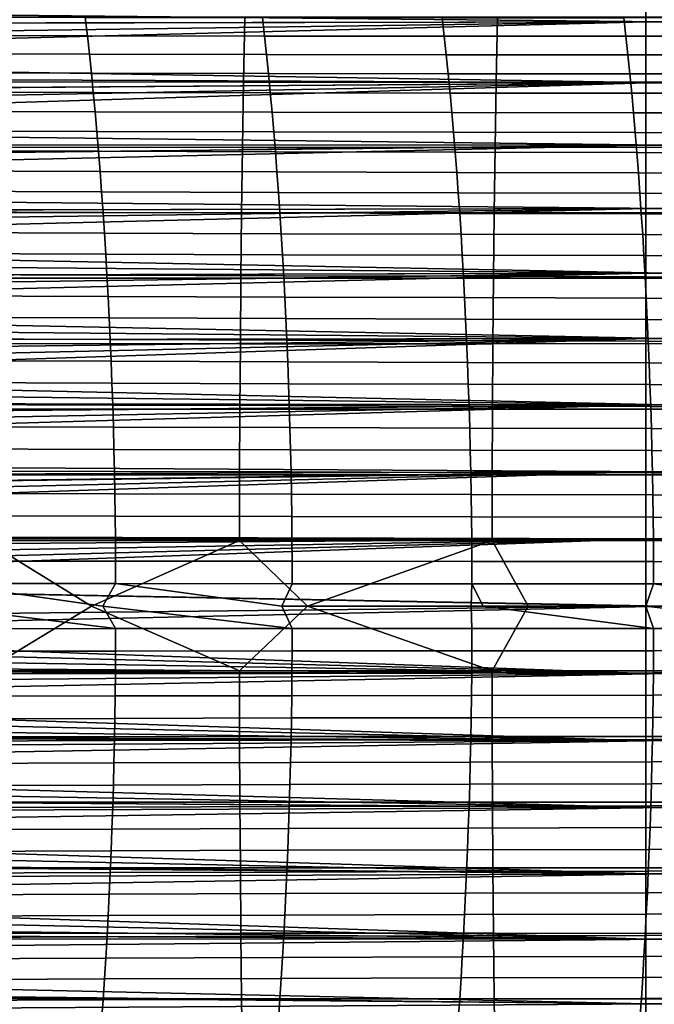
# Model space of a CAD drawing. Header units: metres. Extents: x -23 to 242, y -40 to 23.
# Tile 176 of 256: x 50 to 60, y -6 to 9. Entities that reach past the tile are written whole.
import ezdxf

# ---------------------------------------------------------------- set-up
doc = ezdxf.new("R2010")
doc.units = ezdxf.units.M
doc.layers.add('solid_10171013', color=7, linetype='CONTINUOUS')

msp = doc.modelspace()

# ---------------------------------------------------------------- linework, layer by layer
at = {"layer": 'solid_10171013'}
for points in [[(28.182854, 9.406723, 78.85025), (27.971958, 9.78484, 79.057037), (60.5, 10.000049, 79.179543), (60.5, 9.079846, 78.679916)], [(28.392912, 9.019428, 114.350769), (60.200001, 9.07981, 114.320129), (60.200001, 10, 113.820511), (28.187693, 9.397654, 114.154579)], [(60.200001, 10, 113.820511), (60.200001, 9.07981, 114.320129), (60.5, 9.079846, 114.320084), (60.5, 10.000049, 113.820457)], [(28.387907, 9.028962, 78.654053), (28.182854, 9.406723, 78.85025), (60.5, 9.079846, 78.679916)], [(28.585196, 8.653502, 78.469002), (28.387907, 9.028962, 78.654053), (60.5, 9.079846, 78.679916), (60.5, 8.134203, 78.228859)], [(28.392912, 9.019428, 114.350769), (28.590193, 8.643783, 114.53566), (60.200001, 9.07981, 114.320129)], [(28.590193, 8.643783, 114.53566), (28.779646, 8.271084, 114.709587), (60.200001, 9.07981, 114.320129)], [(28.961985, 7.901027, 114.873184), (60.200001, 8.134733, 114.770912), (60.200001, 9.07981, 114.320129), (28.779646, 8.271084, 114.709587)], [(48.79047, 9.158386, 248.319504), (51.486713, 9.150881, 248.84967), (51.519169, 8.866333, 248.651001), (48.82415, 8.874298, 248.119003)], [(50.007515, 9.159294, 274.399841), (49.987877, 8.147199, 274.542572), (53.947308, 8.141977, 275.242889), (53.966972, 9.15317, 275.099396)], [(51.486713, 9.150881, 248.84967), (54.240723, 9.146791, 249.393158), (54.272648, 8.861583, 249.196518), (51.519169, 8.866333, 248.651001)], [(53.966972, 9.15317, 275.099396), (53.947308, 8.141977, 275.242889), (57.875954, 8.14232, 275.96225), (57.896542, 9.153256, 275.817963)], [(54.240723, 9.146791, 249.393158), (57.036842, 9.145411, 249.946777), (57.068741, 8.859387, 249.752258), (54.272648, 8.861583, 249.196518)], [(57.036842, 9.145411, 249.946777), (59.859325, 9.14605, 250.507278), (59.89151, 8.859094, 250.314926), (57.068741, 8.859387, 249.752258)], [(57.896542, 9.153256, 275.817963), (57.875954, 8.14232, 275.96225), (61.805328, 8.145635, 276.69339), (61.82703, 9.15668, 276.548218)], [(59.859325, 9.14605, 250.507278), (62.691021, 9.148056, 251.070984), (62.723576, 8.86009, 250.880798), (59.89151, 8.859094, 250.314926)], [(60.200001, 9.07981, 114.320129), (60.200001, 8.134733, 114.770912), (60.5, 8.134203, 114.771141), (60.5, 9.079846, 114.320084)], [(48.82415, 8.874298, 248.119003), (51.519169, 8.866333, 248.651001), (51.550591, 8.577292, 248.458649), (48.856773, 8.585683, 247.924789)], [(51.519169, 8.866333, 248.651001), (54.272648, 8.861583, 249.196518), (54.303547, 8.571922, 249.00618), (51.550591, 8.577292, 248.458649)], [(54.272648, 8.861583, 249.196518), (57.068741, 8.859387, 249.752258), (57.099602, 8.568954, 249.564056), (54.303547, 8.571922, 249.00618)], [(57.068741, 8.859387, 249.752258), (59.89151, 8.859094, 250.314926), (59.92263, 8.567775, 250.128922), (57.099602, 8.568954, 249.564056)], [(59.89151, 8.859094, 250.314926), (62.723576, 8.86009, 250.880798), (62.755047, 8.567814, 250.696976), (59.92263, 8.567775, 250.128922)], [(28.774904, 8.280595, 78.294731), (28.585196, 8.653502, 78.469002), (60.5, 8.134203, 78.228859)], [(48.856773, 8.585683, 247.924789), (51.550591, 8.577292, 248.458649), (51.580963, 8.28387, 248.272705), (48.888317, 8.292648, 247.736984)], [(51.550591, 8.577292, 248.458649), (54.303547, 8.571922, 249.00618), (54.333397, 8.277921, 248.822266), (51.580963, 8.28387, 248.272705)], [(54.303547, 8.571922, 249.00618), (57.099602, 8.568954, 249.564056), (57.129406, 8.274224, 249.382294), (54.333397, 8.277921, 248.822266)], [(57.099602, 8.568954, 249.564056), (59.92263, 8.567775, 250.128922), (59.952671, 8.272209, 249.949356), (57.129406, 8.274224, 249.382294)], [(59.92263, 8.567775, 250.128922), (62.755047, 8.567814, 250.696976), (62.785412, 8.271345, 250.519608), (59.952671, 8.272209, 249.949356)], [(28.957699, 7.909992, 78.130676), (28.774904, 8.280595, 78.294731), (60.5, 8.134203, 78.228859)], [(48.888317, 8.292648, 247.736984), (51.580963, 8.28387, 248.272705), (51.610264, 7.986203, 248.093292), (48.918762, 7.995332, 247.555695)], [(51.580963, 8.28387, 248.272705), (54.333397, 8.277921, 248.822266), (54.362186, 7.979716, 248.644882), (51.610264, 7.986203, 248.093292)], [(54.333397, 8.277921, 248.822266), (57.129406, 8.274224, 249.382294), (57.158138, 7.975339, 249.207047), (54.362186, 7.979716, 248.644882)], [(57.129406, 8.274224, 249.382294), (59.952671, 8.272209, 249.949356), (59.981625, 7.97254, 249.776321), (57.158138, 7.975339, 249.207047)], [(59.952671, 8.272209, 249.949356), (62.785412, 8.271345, 250.519608), (62.814663, 7.97083, 250.34877), (59.981625, 7.97254, 249.776321)], [(29.132616, 7.542724, 77.976845), (28.957699, 7.909992, 78.130676), (60.5, 8.134203, 78.228859), (60.5, 7.167438, 77.828415)], [(28.961985, 7.901027, 114.873184), (29.136389, 7.534447, 115.026527), (60.200001, 8.134733, 114.770912)], [(29.136389, 7.534447, 115.026527), (29.302055, 7.172183, 115.169754), (60.200001, 8.134733, 114.770912)], [(29.458971, 6.814876, 115.303123), (60.200001, 7.167359, 115.171608), (60.200001, 8.134733, 114.770912), (29.302055, 7.172183, 115.169754)], [(49.987877, 8.147199, 274.542572), (49.971157, 7.132989, 274.668182), (53.930656, 7.128542, 275.369141), (53.947308, 8.141977, 275.242889)], [(53.947308, 8.141977, 275.242889), (53.930656, 7.128542, 275.369141), (57.858528, 7.129028, 276.088928), (57.875954, 8.14232, 275.96225)], [(57.875954, 8.14232, 275.96225), (57.858528, 7.129028, 276.088928), (61.7869, 7.132142, 276.820374), (61.805328, 8.145635, 276.69339)], [(60.200001, 8.134733, 114.770912), (60.200001, 7.167359, 115.171608), (60.5, 7.167438, 115.171585), (60.5, 8.134203, 114.771141)], [(48.918762, 7.995332, 247.555695), (51.610264, 7.986203, 248.093292), (51.638481, 7.684456, 247.920471), (48.948097, 7.693896, 247.381012)], [(51.610264, 7.986203, 248.093292), (54.362186, 7.979716, 248.644882), (54.3899, 7.677478, 248.474106), (51.638481, 7.684456, 247.920471)], [(54.362186, 7.979716, 248.644882), (57.158138, 7.975339, 249.207047), (57.185783, 7.672469, 249.038406), (54.3899, 7.677478, 248.474106)], [(57.158138, 7.975339, 249.207047), (59.981625, 7.97254, 249.776321), (60.009472, 7.668941, 249.609863), (57.185783, 7.672469, 249.038406)], [(59.981625, 7.97254, 249.776321), (62.814663, 7.97083, 250.34877), (62.842789, 7.666445, 250.184509), (60.009472, 7.668941, 249.609863)], [(48.948097, 7.693896, 247.381012), (51.638481, 7.684456, 247.920471), (51.665604, 7.378797, 247.754349), (48.976303, 7.388504, 247.213043)], [(51.638481, 7.684456, 247.920471), (54.3899, 7.677478, 248.474106), (54.416527, 7.371374, 248.309998), (51.665604, 7.378797, 247.754349)], [(54.3899, 7.677478, 248.474106), (57.185783, 7.672469, 249.038406), (57.212337, 7.365785, 248.876419), (54.416527, 7.371374, 248.309998)], [(57.185783, 7.672469, 249.038406), (60.009472, 7.668941, 249.609863), (60.036209, 7.361585, 249.450043), (57.212337, 7.365785, 248.876419)], [(60.009472, 7.668941, 249.609863), (62.842789, 7.666445, 250.184509), (62.869781, 7.358363, 250.026871), (60.036209, 7.361585, 249.450043)], [(29.298714, 7.179832, 77.833183), (29.132616, 7.542724, 77.976845), (60.5, 7.167438, 77.828415)], [(48.976303, 7.388504, 247.213043), (51.665604, 7.378797, 247.754349), (51.69162, 7.069389, 247.595001), (49.003368, 7.079319, 247.051849)], [(51.665604, 7.378797, 247.754349), (54.416527, 7.371374, 248.309998), (54.442055, 7.061572, 248.152634), (51.69162, 7.069389, 247.595001)], [(54.416527, 7.371374, 248.309998), (57.212337, 7.365785, 248.876419), (57.237785, 7.055459, 248.721146), (54.442055, 7.061572, 248.152634)], [(57.212337, 7.365785, 248.876419), (60.036209, 7.361585, 249.450043), (60.061821, 7.050644, 249.296936), (57.237785, 7.055459, 248.721146)], [(60.036209, 7.361585, 249.450043), (62.869781, 7.358363, 250.026871), (62.89563, 7.046761, 249.875916), (60.061821, 7.050644, 249.296936)], [(29.455996, 6.821971, 77.699448), (29.298714, 7.179832, 77.833183), (60.5, 7.167438, 77.828415)], [(29.604856, 6.468847, 77.575043), (29.455996, 6.821971, 77.699448), (60.5, 7.167438, 77.828415), (60.5, 6.180868, 77.479073)], [(29.458971, 6.814876, 115.303123), (29.607489, 6.462323, 115.427185), (60.200001, 7.167359, 115.171608)], [(29.74774, 6.114111, 115.542519), (60.200001, 6.18034, 115.521133), (60.200001, 7.167359, 115.171608), (29.607489, 6.462323, 115.427185)], [(49.003368, 7.079319, 247.051849), (51.69162, 7.069389, 247.595001), (51.716511, 6.7564, 247.442505), (49.029278, 6.766506, 246.897537)], [(49.971157, 7.132989, 274.668182), (49.957184, 6.117031, 274.776855), (53.916836, 6.113252, 275.478424), (53.930656, 7.128542, 275.369141)], [(51.69162, 7.069389, 247.595001), (54.442055, 7.061572, 248.152634), (54.466469, 6.748241, 248.002106), (51.716511, 6.7564, 247.442505)], [(53.930656, 7.128542, 275.369141), (53.916836, 6.113252, 275.478424), (57.844093, 6.113775, 276.198273), (57.858528, 7.129028, 276.088928)], [(54.442055, 7.061572, 248.152634), (57.237785, 7.055459, 248.721146), (57.262115, 6.741661, 248.572693), (54.466469, 6.748241, 248.002106)], [(57.237785, 7.055459, 248.721146), (60.061821, 7.050644, 249.296936), (60.086304, 6.736294, 249.150589), (57.262115, 6.741661, 248.572693)], [(57.858528, 7.129028, 276.088928), (57.844093, 6.113775, 276.198273), (61.771606, 6.116589, 276.929626), (61.7869, 7.132142, 276.820374)], [(60.061821, 7.050644, 249.296936), (62.89563, 7.046761, 249.875916), (62.920326, 6.731812, 249.731705), (60.086304, 6.736294, 249.150589)], [(60.200001, 6.18034, 115.521133), (60.5, 6.180868, 115.520927), (60.5, 7.167438, 115.171585), (60.200001, 7.167359, 115.171608)], [(49.029278, 6.766506, 246.897537), (51.716511, 6.7564, 247.442505), (51.740265, 6.439996, 247.296951), (49.054012, 6.450227, 246.750183)], [(51.716511, 6.7564, 247.442505), (54.466469, 6.748241, 248.002106), (54.489761, 6.43155, 247.858475), (51.740265, 6.439996, 247.296951)], [(54.466469, 6.748241, 248.002106), (57.262115, 6.741661, 248.572693), (57.285316, 6.424562, 248.431076), (54.489761, 6.43155, 247.858475)], [(57.262115, 6.741661, 248.572693), (60.086304, 6.736294, 249.150589), (60.109642, 6.418706, 249.011063), (57.285316, 6.424562, 248.431076)], [(60.086304, 6.736294, 249.150589), (62.920326, 6.731812, 249.731705), (62.943859, 6.413694, 249.594254), (60.109642, 6.418706, 249.011063)], [(29.74543, 6.119989, 77.459366), (29.604856, 6.468847, 77.575043), (60.5, 6.180868, 77.479073)], [(49.054012, 6.450227, 246.750183), (51.740265, 6.439996, 247.296951), (51.762871, 6.120341, 247.158401), (49.07756, 6.130646, 246.609894)], [(51.740265, 6.439996, 247.296951), (54.489761, 6.43155, 247.858475), (54.511921, 6.111666, 247.721817), (51.762871, 6.120341, 247.158401)], [(54.489761, 6.43155, 247.858475), (57.285316, 6.424562, 248.431076), (57.307381, 6.104333, 248.296402), (54.511921, 6.111666, 247.721817)], [(57.285316, 6.424562, 248.431076), (60.109642, 6.418706, 249.011063), (60.131824, 6.098055, 248.878418), (57.307381, 6.104333, 248.296402)], [(60.109642, 6.418706, 249.011063), (62.943859, 6.413694, 249.594254), (62.966225, 6.09258, 249.463654), (60.131824, 6.098055, 248.878418)], [(29.877817, 5.774965, 77.351898), (29.74543, 6.119989, 77.459366), (60.5, 6.180868, 77.479073), (60.5, 5.175718, 77.181328)], [(29.74774, 6.114111, 115.542519), (29.879829, 5.769867, 115.649635), (60.200001, 6.18034, 115.521133)], [(29.879829, 5.769867, 115.649635), (30.00351, 5.430333, 115.748672), (60.200001, 6.18034, 115.521133)], [(30.118984, 5.095507, 115.840004), (60.200001, 5.176381, 115.81852), (60.200001, 6.18034, 115.521133), (30.00351, 5.430333, 115.748672)], [(49.07756, 6.130646, 246.609894), (51.762871, 6.120341, 247.158401), (51.784313, 5.797603, 247.026962), (49.099907, 5.807927, 246.476746)], [(60.200001, 6.18034, 115.521133), (60.200001, 5.176381, 115.81852), (60.5, 5.175718, 115.818672), (60.5, 6.180868, 115.520927)], [(49.957184, 6.117031, 274.776855), (49.945797, 5.099652, 274.868835), (53.905678, 5.096472, 275.570892), (53.916836, 6.113252, 275.478424)], [(51.762871, 6.120341, 247.158401), (54.511921, 6.111666, 247.721817), (54.532928, 5.788759, 247.592209), (51.784313, 5.797603, 247.026962)], [(53.916836, 6.113252, 275.478424), (53.905678, 5.096472, 275.570892), (57.8325, 5.096936, 276.290588), (57.844093, 6.113775, 276.198273)], [(54.511921, 6.111666, 247.721817), (57.307381, 6.104333, 248.296402), (57.328293, 5.781145, 248.168732), (54.532928, 5.788759, 247.592209)], [(57.307381, 6.104333, 248.296402), (60.131824, 6.098055, 248.878418), (60.152847, 5.774513, 248.752716), (57.328293, 5.781145, 248.168732)], [(57.844093, 6.113775, 276.198273), (57.8325, 5.096936, 276.290588), (61.759327, 5.099345, 277.021484), (61.771606, 6.116589, 276.929626)], [(60.131824, 6.098055, 248.878418), (62.966225, 6.09258, 249.463654), (62.987411, 5.768645, 249.339935), (60.152847, 5.774513, 248.752716)], [(30.001764, 5.434457, 77.252487), (29.877817, 5.774965, 77.351898), (60.5, 5.175718, 77.181328)], [(49.099907, 5.807927, 246.476746), (51.784313, 5.797603, 247.026962), (51.804577, 5.471947, 246.90271), (49.121037, 5.482233, 246.35083)], [(51.784313, 5.797603, 247.026962), (54.532928, 5.788759, 247.592209), (54.552776, 5.462997, 247.469742), (51.804577, 5.471947, 246.90271)], [(54.532928, 5.788759, 247.592209), (57.328293, 5.781145, 248.168732), (57.348045, 5.45517, 248.048111), (54.552776, 5.462997, 247.469742)], [(57.328293, 5.781145, 248.168732), (60.152847, 5.774513, 248.752716), (60.172695, 5.448254, 248.634018), (57.348045, 5.45517, 248.048111)], [(60.152847, 5.774513, 248.752716), (62.987411, 5.768645, 249.339935), (63.007412, 5.442066, 249.22316), (60.172695, 5.448254, 248.634018)], [(30.117483, 5.09856, 77.160797), (30.001764, 5.434457, 77.252487), (60.5, 5.175718, 77.181328)], [(49.121037, 5.482233, 246.35083), (51.804577, 5.471947, 246.90271), (51.82365, 5.143538, 246.785721), (49.140934, 5.153728, 246.232239)], [(51.804577, 5.471947, 246.90271), (54.552776, 5.462997, 247.469742), (54.571449, 5.134549, 247.354462), (51.82365, 5.143538, 246.785721)], [(54.552776, 5.462997, 247.469742), (57.348045, 5.45517, 248.048111), (57.366623, 5.126578, 247.934631), (54.571449, 5.134549, 247.354462)], [(57.348045, 5.45517, 248.048111), (60.172695, 5.448254, 248.634018), (60.19136, 5.119451, 248.522385), (57.366623, 5.126578, 247.934631)], [(60.172695, 5.448254, 248.634018), (63.007412, 5.442066, 249.22316), (63.026211, 5.113017, 249.113358), (60.19136, 5.119451, 248.522385)], [(30.225363, 4.766983, 77.076408), (30.117483, 5.09856, 77.160797), (60.5, 5.175718, 77.181328), (60.5, 4.158193, 76.937027)], [(30.118984, 5.095507, 115.840004), (30.226635, 4.764962, 115.924088), (60.200001, 5.176381, 115.81852)], [(30.226635, 4.764962, 115.924088), (30.326735, 4.438409, 116.001297), (60.200001, 5.176381, 115.81852)], [(30.418863, 4.116598, 116.071754), (60.200001, 4.158234, 116.06295), (60.200001, 5.176381, 115.81852), (30.326735, 4.438409, 116.001297)], [(49.140934, 5.153728, 246.232239), (51.82365, 5.143538, 246.785721), (51.841522, 4.812544, 246.676071), (49.159584, 4.822574, 246.121048)], [(49.945797, 5.099652, 274.868835), (49.936832, 4.081183, 274.944275), (53.897011, 4.078565, 275.64679), (53.905678, 5.096472, 275.570892)], [(51.82365, 5.143538, 246.785721), (54.571449, 5.134549, 247.354462), (54.58894, 4.803582, 247.24646), (51.841522, 4.812544, 246.676071)], [(53.905678, 5.096472, 275.570892), (53.897011, 4.078565, 275.64679), (57.823582, 4.078885, 276.36615), (57.8325, 5.096936, 276.290588)], [(54.571449, 5.134549, 247.354462), (57.366623, 5.126578, 247.934631), (57.384018, 4.795541, 247.828369), (54.58894, 4.803582, 247.24646)], [(57.366623, 5.126578, 247.934631), (60.19136, 5.119451, 248.522385), (60.208836, 4.788278, 248.417862), (57.384018, 4.795541, 247.828369)], [(57.8325, 5.096936, 276.290588), (57.823582, 4.078885, 276.36615), (61.749928, 4.080781, 277.096344), (61.759327, 5.099345, 277.021484)], [(60.19136, 5.119451, 248.522385), (63.026211, 5.113017, 249.113358), (63.043808, 4.781672, 249.010605), (60.208836, 4.788278, 248.417862)], [(60.200001, 5.176381, 115.81852), (60.200001, 4.158234, 116.06295), (60.5, 4.158193, 116.062973), (60.5, 5.175718, 115.818672)], [(30.325686, 4.439541, 76.998962), (30.225363, 4.766983, 77.076408), (60.5, 4.158193, 76.937027)], [(49.159584, 4.822574, 246.121048), (51.841522, 4.812544, 246.676071), (51.858173, 4.47913, 246.573853), (49.176971, 4.488937, 246.017365)], [(51.841522, 4.812544, 246.676071), (54.58894, 4.803582, 247.24646), (54.605232, 4.470266, 247.145828), (51.858173, 4.47913, 246.573853)], [(54.58894, 4.803582, 247.24646), (57.384018, 4.795541, 247.828369), (57.400215, 4.462229, 247.729355), (54.605232, 4.470266, 247.145828)], [(57.384018, 4.795541, 247.828369), (60.208836, 4.788278, 248.417862), (60.225101, 4.454907, 248.320526), (57.400215, 4.462229, 247.729355)], [(60.208836, 4.788278, 248.417862), (63.043808, 4.781672, 249.010605), (63.060184, 4.448209, 248.914948), (60.225101, 4.454907, 248.320526)], [(30.41803, 4.116874, 76.928299), (30.325686, 4.439541, 76.998962), (60.5, 4.158193, 76.937027)], [(49.176971, 4.488937, 246.017365), (51.858173, 4.47913, 246.573853), (51.873596, 4.143461, 246.479156), (49.193085, 4.152979, 245.92128)], [(51.858173, 4.47913, 246.573853), (54.605232, 4.470266, 247.145828), (54.620316, 4.134768, 247.052612), (51.873596, 4.143461, 246.479156)], [(54.605232, 4.470266, 247.145828), (57.400215, 4.462229, 247.729355), (57.415211, 4.126813, 247.63768), (54.620316, 4.134768, 247.052612)], [(57.400215, 4.462229, 247.729355), (60.225101, 4.454907, 248.320526), (60.240158, 4.119512, 248.230423), (57.415211, 4.126813, 247.63768)], [(60.225101, 4.454907, 248.320526), (63.060184, 4.448209, 248.914948), (63.07534, 4.112801, 248.826416), (60.240158, 4.119512, 248.230423)], [(30.50272, 3.798795, 76.864082), (30.41803, 4.116874, 76.928299), (60.5, 4.158193, 76.937027), (60.5, 3.129383, 76.746353)], [(30.418863, 4.116598, 116.071754), (30.503353, 3.799277, 116.135818), (60.200001, 4.158234, 116.06295)], [(30.503353, 3.799277, 116.135818), (30.580711, 3.48592, 116.193863), (60.200001, 4.158234, 116.06295)], [(30.580711, 3.48592, 116.193863), (30.651224, 3.17629, 116.24617), (60.200001, 4.158234, 116.06295)], [(30.714422, 2.871145, 116.292839), (60.200001, 3.128689, 116.253769), (60.200001, 4.158234, 116.06295), (30.651224, 3.17629, 116.24617)], [(49.193085, 4.152979, 245.92128), (51.873596, 4.143461, 246.479156), (51.887775, 3.805704, 246.392059), (49.207901, 3.814864, 245.83287)], [(51.873596, 4.143461, 246.479156), (54.620316, 4.134768, 247.052612), (54.634174, 3.797258, 246.966888), (51.887775, 3.805704, 246.392059)], [(54.620316, 4.134768, 247.052612), (57.415211, 4.126813, 247.63768), (57.428986, 3.789465, 247.553421), (54.634174, 3.797258, 246.966888)], [(60.200001, 4.158234, 116.06295), (60.200001, 3.128689, 116.253769), (60.5, 3.129383, 116.253647), (60.5, 4.158193, 116.062973)], [(49.936832, 4.081183, 274.944275), (49.930141, 3.061862, 275.003326), (53.890671, 3.059804, 275.706238), (53.897011, 4.078565, 275.64679)], [(53.897011, 4.078565, 275.64679), (53.890671, 3.059804, 275.706238), (57.817181, 3.059927, 276.42514), (57.823582, 4.078885, 276.36615)], [(57.415211, 4.126813, 247.63768), (60.240158, 4.119512, 248.230423), (60.253986, 3.782267, 248.147629), (57.428986, 3.789465, 247.553421)], [(57.823582, 4.078885, 276.36615), (57.817181, 3.059927, 276.42514), (61.743279, 3.06123, 277.15451), (61.749928, 4.080781, 277.096344)], [(60.240158, 4.119512, 248.230423), (63.07534, 4.112801, 248.826416), (63.089264, 3.775623, 248.745102), (60.253986, 3.782267, 248.147629)], [(30.580263, 3.484895, 76.805954), (30.50272, 3.798795, 76.864082), (60.5, 3.129383, 76.746353)], [(49.207901, 3.814864, 245.83287), (51.887775, 3.805704, 246.392059), (51.900696, 3.466024, 246.312637), (49.221413, 3.474755, 245.752213)], [(51.887775, 3.805704, 246.392059), (54.634174, 3.797258, 246.966888), (54.646801, 3.457904, 246.888763), (51.900696, 3.466024, 246.312637)], [(54.634174, 3.797258, 246.966888), (57.428986, 3.789465, 247.553421), (57.441532, 3.450356, 247.476624), (54.646801, 3.457904, 246.888763)], [(57.428986, 3.789465, 247.553421), (60.253986, 3.782267, 248.147629), (60.266582, 3.443344, 248.072189), (57.441532, 3.450356, 247.476624)], [(60.253986, 3.782267, 248.147629), (63.089264, 3.775623, 248.745102), (63.101944, 3.436852, 248.671021), (60.266582, 3.443344, 248.072189)], [(30.650946, 3.175039, 76.753632), (30.580263, 3.484895, 76.805954), (60.5, 3.129383, 76.746353)], [(49.221413, 3.474755, 245.752213), (51.900696, 3.466024, 246.312637), (51.912342, 3.124588, 246.240967), (49.233604, 3.132816, 245.679428)], [(51.900696, 3.466024, 246.312637), (54.646801, 3.457904, 246.888763), (54.65818, 3.116874, 246.818283), (51.912342, 3.124588, 246.240967)], [(54.646801, 3.457904, 246.888763), (57.441532, 3.450356, 247.476624), (57.452839, 3.109656, 247.407364), (54.65818, 3.116874, 246.818283)], [(57.441532, 3.450356, 247.476624), (60.266582, 3.443344, 248.072189), (60.277935, 3.102918, 248.004181), (57.452839, 3.109656, 247.407364)], [(60.266582, 3.443344, 248.072189), (63.101944, 3.436852, 248.671021), (63.113369, 3.096661, 248.604233), (60.277935, 3.102918, 248.004181)], [(30.714306, 2.869957, 76.706985), (30.650946, 3.175039, 76.753632), (60.5, 3.129383, 76.746353)], [(30.820732, 2.2717, 76.629433), (30.714306, 2.869957, 76.706985), (60.5, 3.129383, 76.746353), (60.5, 2.090345, 76.609566)], [(30.714422, 2.871145, 116.292839), (30.770708, 2.569999, 116.33419), (60.200001, 3.128689, 116.253769)], [(30.770708, 2.569999, 116.33419), (30.820601, 2.27219, 116.370506), (60.200001, 3.128689, 116.253769)], [(30.8643, 1.977568, 116.401993), (60.200001, 2.090569, 116.390434), (60.200001, 3.128689, 116.253769), (30.820601, 2.27219, 116.370506)], [(49.233604, 3.132816, 245.679428), (51.912342, 3.124588, 246.240967), (51.922707, 2.781562, 246.177155), (49.244457, 2.789211, 245.614578)], [(49.930141, 3.061862, 275.003326), (49.925598, 2.041719, 275.045929), (53.886528, 2.040258, 275.749207), (53.890671, 3.059804, 275.706238)], [(51.912342, 3.124588, 246.240967), (54.65818, 3.116874, 246.818283), (54.668304, 2.774337, 246.755539), (51.922707, 2.781562, 246.177155)], [(54.65818, 3.116874, 246.818283), (57.452839, 3.109656, 247.407364), (57.462894, 2.767536, 247.345718), (54.668304, 2.774337, 246.755539)], [(57.452839, 3.109656, 247.407364), (60.277935, 3.102918, 248.004181), (60.288033, 2.761161, 247.943649), (57.462894, 2.767536, 247.345718)], [(57.817181, 3.059927, 276.42514), (57.813168, 2.040206, 276.467682), (61.739265, 2.040927, 277.196228), (61.743279, 3.06123, 277.15451)], [(60.200001, 3.128689, 116.253769), (60.200001, 2.090569, 116.390434), (60.5, 2.090345, 116.390434), (60.5, 3.129383, 116.253647)], [(60.277935, 3.102918, 248.004181), (63.113369, 3.096661, 248.604233), (63.123539, 2.755227, 248.5448), (60.288033, 2.761161, 247.943649)], [(53.890671, 3.059804, 275.706238), (53.886528, 2.040258, 275.749207), (57.813168, 2.040206, 276.467682), (57.817181, 3.059927, 276.42514)], [(49.244457, 2.789211, 245.614578), (51.922707, 2.781562, 246.177155), (51.93177, 2.437111, 246.121262), (49.253956, 2.444103, 245.55777)], [(51.922707, 2.781562, 246.177155), (54.668304, 2.774337, 246.755539), (54.677155, 2.430461, 246.700592), (51.93177, 2.437111, 246.121262)], [(54.668304, 2.774337, 246.755539), (57.462894, 2.767536, 247.345718), (57.471691, 2.424168, 247.291748), (54.677155, 2.430461, 246.700592)], [(57.462894, 2.767536, 247.345718), (60.288033, 2.761161, 247.943649), (60.296867, 2.418246, 247.89064), (57.471691, 2.424168, 247.291748)], [(60.288033, 2.761161, 247.943649), (63.123539, 2.755227, 248.5448), (63.132435, 2.412725, 248.492767), (60.296867, 2.418246, 247.89064)], [(49.253956, 2.444103, 245.55777), (51.93177, 2.437111, 246.121262), (51.939526, 2.091401, 246.07338), (49.262089, 2.097655, 245.509094)], [(51.93177, 2.437111, 246.121262), (54.677155, 2.430461, 246.700592), (54.684719, 2.085415, 246.653534), (51.939526, 2.091401, 246.07338)], [(54.677155, 2.430461, 246.700592), (57.471691, 2.424168, 247.291748), (57.47921, 2.079722, 247.245514), (54.684719, 2.085415, 246.653534)], [(57.471691, 2.424168, 247.291748), (60.296867, 2.418246, 247.89064), (60.304424, 2.074348, 247.845245), (57.47921, 2.079722, 247.245514)], [(60.296867, 2.418246, 247.89064), (63.132435, 2.412725, 248.492767), (63.140057, 2.069329, 248.448196), (60.304424, 2.074348, 247.845245)], [(30.901609, 1.687941, 76.571358), (30.820732, 2.2717, 76.629433), (60.5, 2.090345, 76.609566)], [(30.8643, 1.977568, 116.401993), (30.901417, 1.686841, 116.428734), (60.200001, 2.090569, 116.390434)], [(30.901417, 1.686841, 116.428734), (30.932312, 1.399354, 116.450989), (60.200001, 2.090569, 116.390434)], [(30.957546, 1.116916, 76.531212), (30.901609, 1.687941, 76.571358), (60.5, 2.090345, 76.609566), (60.5, 1.046603, 76.527412)], [(30.932312, 1.399354, 116.450989), (30.957399, 1.114367, 116.468933), (60.200001, 2.090569, 116.390434)], [(30.976851, 0.831604, 116.482704), (60.200001, 1.046719, 116.472588), (60.200001, 2.090569, 116.390434), (30.957399, 1.114367, 116.468933)], [(49.262089, 2.097655, 245.509094), (51.939526, 2.091401, 246.07338), (51.945953, 1.744598, 246.033585), (49.268841, 1.750032, 245.468628)], [(49.925598, 2.041719, 275.045929), (49.92308, 1.020755, 275.072113), (53.884449, 1.019967, 275.775696), (53.886528, 2.040258, 275.749207)], [(51.939526, 2.091401, 246.07338), (54.684719, 2.085415, 246.653534), (54.690994, 1.739367, 246.614426), (51.945953, 1.744598, 246.033585)], [(53.886528, 2.040258, 275.749207), (53.884449, 1.019967, 275.775696), (57.81142, 1.019846, 276.493866), (57.813168, 2.040206, 276.467682)], [(54.684719, 2.085415, 246.653534), (57.47921, 2.079722, 247.245514), (57.485447, 1.73437, 247.207092), (54.690994, 1.739367, 246.614426)], [(57.47921, 2.079722, 247.245514), (60.304424, 2.074348, 247.845245), (60.310699, 1.729639, 247.80751), (57.485447, 1.73437, 247.207092)], [(57.813168, 2.040206, 276.467682), (57.81142, 1.019846, 276.493866), (61.737789, 1.020099, 277.221802), (61.739265, 2.040927, 277.196228)], [(60.200001, 2.090569, 116.390434), (60.200001, 1.046719, 116.472588), (60.5, 1.046603, 116.472588), (60.5, 2.090345, 116.390434)], [(60.304424, 2.074348, 247.845245), (63.140057, 2.069329, 248.448196), (63.146389, 1.725214, 248.411118), (60.310699, 1.729639, 247.80751)], [(49.268841, 1.750032, 245.468628), (51.945953, 1.744598, 246.033585), (51.951042, 1.396869, 246.001968), (49.274197, 1.401396, 245.436447)], [(51.945953, 1.744598, 246.033585), (54.690994, 1.739367, 246.614426), (54.695957, 1.392486, 246.583344), (51.951042, 1.396869, 246.001968)], [(54.690994, 1.739367, 246.614426), (57.485447, 1.73437, 247.207092), (57.490387, 1.388283, 247.176559), (54.695957, 1.392486, 246.583344)], [(57.485447, 1.73437, 247.207092), (60.310699, 1.729639, 247.80751), (60.315678, 1.384293, 247.777496), (57.490387, 1.388283, 247.176559)], [(60.310699, 1.729639, 247.80751), (63.146389, 1.725214, 248.411118), (63.151424, 1.380557, 248.381592), (60.315678, 1.384293, 247.777496)], [(49.274197, 1.401396, 245.436447), (51.951042, 1.396869, 246.001968), (51.954781, 1.048378, 245.978592), (49.278137, 1.051911, 245.412674)], [(51.951042, 1.396869, 246.001968), (54.695957, 1.392486, 246.583344), (54.6996, 1.044941, 246.560379), (51.954781, 1.048378, 245.978592)], [(54.695957, 1.392486, 246.583344), (57.490387, 1.388283, 247.176559), (57.494019, 1.041631, 247.153961), (54.6996, 1.044941, 246.560379)], [(57.490387, 1.388283, 247.176559), (60.315678, 1.384293, 247.777496), (60.319351, 1.038482, 247.755249), (57.494019, 1.041631, 247.153961)], [(60.315678, 1.384293, 247.777496), (63.151424, 1.380557, 248.381592), (63.155155, 1.035532, 248.35968), (60.319351, 1.038482, 247.755249)], [(30.957546, 1.116916, 76.531212), (60.5, 1.046603, 76.527412), (60.5, 0, 76.5), (30.990526, 0.553594, 76.50766)], [(30.976851, 0.831604, 116.482704), (30.990437, 0.551579, 116.492393), (60.200001, 1.046719, 116.472588)], [(30.990437, 0.551579, 116.492393), (30.998152, 0.274359, 116.498116), (60.200001, 1.046719, 116.472588)], [(30.996141, -0.327338, 116.497322), (60.200001, 0, 116.5), (60.200001, 1.046719, 116.472588), (31, 0, 116.5)], [(30.998152, 0.274359, 116.498116), (31, 0, 116.5), (60.200001, 1.046719, 116.472588)], [(49.92308, 1.020755, 275.072113), (48.278671, -0.000001, 274.798645), (49.923061, -1.007463, 275.072327), (51.585335, -0.000002, 275.373932)], [(49.278137, 1.051911, 245.412674), (51.954781, 1.048378, 245.978592), (51.95715, 0.699292, 245.963577), (49.280655, 0.701741, 245.397369)], [(53.884449, 1.019967, 275.775696), (49.92308, 1.020755, 275.072113), (51.585335, -0.000002, 275.373932)], [(53.884449, 1.019967, 275.775696), (51.585335, -0.000002, 275.373932), (53.884438, -1.006688, 275.775909), (54.941177, -0.000002, 275.977356)], [(51.954781, 1.048378, 245.978592), (54.6996, 1.044941, 246.560379), (54.701912, 0.696899, 246.545593), (51.95715, 0.699292, 245.963577)], [(57.81142, 1.019846, 276.493866), (53.884449, 1.019967, 275.775696), (54.941177, -0.000002, 275.977356)], [(54.6996, 1.044941, 246.560379), (57.494019, 1.041631, 247.153961), (57.496334, 0.694586, 247.139389), (54.701912, 0.696899, 246.545593)], [(57.81142, 1.019846, 276.493866), (54.941177, -0.000002, 275.977356), (57.811413, -1.006568, 276.49408), (58.371582, -0.000002, 276.607117)], [(57.494019, 1.041631, 247.153961), (60.319351, 1.038482, 247.755249), (60.321709, 0.692381, 247.740845), (57.496334, 0.694586, 247.139389)], [(57.81142, 1.019846, 276.493866), (58.371582, -0.000002, 276.607117), (61.908806, -0.000001, 277.263), (61.737789, 1.020099, 277.221802)], [(60.200001, 1.046719, 116.472588), (60.200001, 0, 116.5), (60.5, 0, 116.5), (60.5, 1.046603, 116.472588)], [(60.319351, 1.038482, 247.755249), (63.155155, 1.035532, 248.35968), (63.15757, 0.690314, 248.345413), (60.321709, 0.692381, 247.740845)], [(49.280655, 0.701741, 245.397369), (51.95715, 0.699292, 245.963577), (51.958141, 0.349778, 245.95697), (49.281727, 0.35105, 245.390656)], [(51.95715, 0.699292, 245.963577), (54.701912, 0.696899, 246.545593), (54.702881, 0.348529, 246.539062), (51.958141, 0.349778, 245.95697)], [(54.701912, 0.696899, 246.545593), (57.496334, 0.694586, 247.139389), (57.497318, 0.347319, 247.132889), (54.702881, 0.348529, 246.539062)], [(57.496334, 0.694586, 247.139389), (60.321709, 0.692381, 247.740845), (60.322739, 0.346163, 247.734344), (57.497318, 0.347319, 247.132889)], [(60.321709, 0.692381, 247.740845), (63.15757, 0.690314, 248.345413), (63.158661, 0.345078, 248.338867), (60.322739, 0.346163, 247.734344)], [(30.990526, 0.553594, 76.50766), (60.5, 0, 76.5), (60.200001, 0, 76.5)], [(30.990526, 0.553594, 76.50766), (60.200001, 0, 76.5), (60.200001, -1.046719, 76.527412), (31, 0, 76.5)], [(51.958141, -0.34955, 245.95697), (49.142525, 0, 245.363251), (49.281727, 0.35105, 245.390656), (51.758255, 0, 245.916611)], [(49.281727, 0.35105, 245.390656), (51.958141, 0.349778, 245.95697), (51.758255, 0, 245.916611)], [(54.702881, -0.348292, 246.539062), (51.758255, 0, 245.916611), (51.958141, 0.349778, 245.95697), (54.543083, 0, 246.507034)], [(51.958141, 0.349778, 245.95697), (54.702881, 0.348529, 246.539062), (54.543083, 0, 246.507034)], [(54.543083, 0, 246.507034), (54.702881, 0.348529, 246.539062), (57.497318, 0.347319, 247.132889), (57.484226, 0, 247.131821)], [(57.672455, 0, 247.17186), (57.484226, 0, 247.131821), (57.497318, 0.347319, 247.132889)], [(57.672455, 0, 247.17186), (57.497318, 0.347319, 247.132889), (60.322739, 0.346163, 247.734344), (60.202393, 0, 247.71022)], [(63.158661, -0.345076, 248.338867), (60.202393, 0, 247.71022), (60.322739, 0.346163, 247.734344), (63.0037, 0, 248.307083)], [(60.322739, 0.346163, 247.734344), (63.158661, 0.345078, 248.338867), (63.0037, 0, 248.307083)], [(30.997505, -0.279213, 76.501945), (31, 0, 76.5), (60.200001, -1.046719, 76.527412)], [(49.281727, -0.350907, 245.39064), (49.142525, 0, 245.363251), (51.958141, -0.34955, 245.95697)], [(51.958141, -0.34955, 245.95697), (51.758255, 0, 245.916611), (54.702881, -0.348292, 246.539062)], [(54.702881, -0.348292, 246.539062), (54.543083, 0, 246.507034), (57.484226, 0, 247.131821), (57.497322, -0.347136, 247.132889)], [(57.497322, -0.347136, 247.132889), (57.484226, 0, 247.131821), (57.672455, 0, 247.17186), (60.322739, -0.346066, 247.734344)], [(60.322739, -0.346066, 247.734344), (57.672455, 0, 247.17186), (60.202393, 0, 247.71022)], [(60.200001, -1.046719, 76.527412), (60.200001, 0, 76.5), (60.5, 0, 76.5), (60.5, -1.046603, 76.527412)], [(60.322739, -0.346066, 247.734344), (60.202393, 0, 247.71022), (63.158661, -0.345076, 248.338867)], [(30.984854, -0.655258, 116.489265), (30.966085, -0.984019, 116.475777), (60.5, -1.046603, 116.472588), (60.5, 0, 116.5)], [(30.984854, -0.655258, 116.489265), (60.5, 0, 116.5), (60.200001, 0, 116.5), (30.996141, -0.327338, 116.497322)], [(51.585335, -0.000002, 275.373932), (49.923061, -1.007463, 275.072327), (53.884438, -1.006688, 275.775909)], [(54.941177, -0.000002, 275.977356), (53.884438, -1.006688, 275.775909), (57.811413, -1.006568, 276.49408)], [(61.908806, -0.000001, 277.263), (58.371582, -0.000002, 276.607117), (57.811413, -1.006568, 276.49408), (61.737785, -1.006814, 277.222015)], [(30.9891, -0.56117, 76.507874), (30.997505, -0.279213, 76.501945), (60.200001, -1.046719, 76.527412)], [(49.280655, -0.701457, 245.397369), (49.281727, -0.350907, 245.39064), (51.958141, -0.34955, 245.95697), (51.957153, -0.698838, 245.963562)], [(51.957153, -0.698838, 245.963562), (51.958141, -0.34955, 245.95697), (54.702881, -0.348292, 246.539062), (54.701916, -0.696424, 246.545578)], [(54.701916, -0.696424, 246.545578), (54.702881, -0.348292, 246.539062), (57.497322, -0.347136, 247.132889), (57.496338, -0.69422, 247.139374)], [(57.496338, -0.69422, 247.139374), (57.497322, -0.347136, 247.132889), (60.322739, -0.346066, 247.734344), (60.321709, -0.692189, 247.740845)], [(60.321709, -0.692189, 247.740845), (60.322739, -0.346066, 247.734344), (63.158661, -0.345076, 248.338867), (63.15757, -0.690309, 248.345413)], [(30.974783, -0.845813, 76.517891), (30.9891, -0.56117, 76.507874), (60.200001, -1.046719, 76.527412)], [(49.278141, -1.051485, 245.412643), (49.280655, -0.701457, 245.397369), (51.957153, -0.698838, 245.963562), (51.954784, -1.047697, 245.978561)], [(51.954784, -1.047697, 245.978561), (51.957153, -0.698838, 245.963562), (54.701916, -0.696424, 246.545578), (54.699608, -1.04423, 246.560349)], [(54.699608, -1.04423, 246.560349), (54.701916, -0.696424, 246.545578), (57.496338, -0.69422, 247.139374), (57.494022, -1.041083, 247.153931)], [(57.494022, -1.041083, 247.153931), (57.496338, -0.69422, 247.139374), (60.321709, -0.692189, 247.740845), (60.319351, -1.038194, 247.755234)], [(60.319351, -1.038194, 247.755234), (60.321709, -0.692189, 247.740845), (63.15757, -0.690309, 248.345413), (63.155155, -1.035524, 248.35968)], [(30.974783, -0.845813, 76.517891), (60.200001, -1.046719, 76.527412), (60.200001, -2.090569, 76.609566), (30.954563, -1.133064, 76.53212)], [(30.906696, -1.639459, 116.432693), (30.866533, -1.964131, 116.40332), (60.5, -2.090345, 116.390434), (60.5, -1.046603, 116.472588)], [(30.940031, -1.312234, 116.456902), (30.906696, -1.639459, 116.432693), (60.5, -1.046603, 116.472588)], [(30.966085, -0.984019, 116.475777), (30.940031, -1.312234, 116.456902), (60.5, -1.046603, 116.472588)], [(49.274204, -1.400829, 245.436401), (49.278141, -1.051485, 245.412643), (51.954784, -1.047697, 245.978561), (51.951054, -1.395963, 246.001892)], [(53.884438, -1.006688, 275.775909), (49.923061, -1.007463, 275.072327), (49.925552, -2.02844, 275.046387), (53.886486, -2.02699, 275.749664)], [(51.951054, -1.395963, 246.001892), (51.954784, -1.047697, 245.978561), (54.699608, -1.04423, 246.560349), (54.695969, -1.39154, 246.583282)], [(57.811413, -1.006568, 276.49408), (53.884438, -1.006688, 275.775909), (53.886486, -2.02699, 275.749664), (57.813133, -2.026938, 276.46814)], [(54.695969, -1.39154, 246.583282), (54.699608, -1.04423, 246.560349), (57.494022, -1.041083, 247.153931), (57.490395, -1.387553, 247.176498)], [(57.490395, -1.387553, 247.176498), (57.494022, -1.041083, 247.153931), (60.319351, -1.038194, 247.755234), (60.315681, -1.383909, 247.777466)], [(61.737785, -1.006814, 277.222015), (57.811413, -1.006568, 276.49408), (57.813133, -2.026938, 276.46814), (61.739231, -2.02765, 277.196686)], [(60.200001, -2.090569, 76.609566), (60.200001, -1.046719, 76.527412), (60.5, -1.046603, 76.527412), (60.5, -2.090345, 76.609566)], [(60.315681, -1.383909, 247.777466), (60.319351, -1.038194, 247.755234), (63.155155, -1.035524, 248.35968), (63.151424, -1.380547, 248.381592)], [(30.928711, -1.422374, 76.550644), (30.954563, -1.133064, 76.53212), (60.200001, -2.090569, 76.609566)], [(30.897001, -1.714078, 76.573586), (30.928711, -1.422374, 76.550644), (60.200001, -2.090569, 76.609566)], [(49.268852, -1.749325, 245.468552), (49.274204, -1.400829, 245.436401), (51.951054, -1.395963, 246.001892), (51.945972, -1.743469, 246.033463)], [(51.945972, -1.743469, 246.033463), (51.951054, -1.395963, 246.001892), (54.695969, -1.39154, 246.583282), (54.691013, -1.738187, 246.614304)], [(54.691013, -1.738187, 246.614304), (54.695969, -1.39154, 246.583282), (57.490395, -1.387553, 247.176498), (57.485462, -1.73346, 247.207001)], [(57.485462, -1.73346, 247.207001), (57.490395, -1.387553, 247.176498), (60.315681, -1.383909, 247.777466), (60.310707, -1.72916, 247.807465)], [(60.315681, -1.383909, 247.777466), (63.151424, -1.380547, 248.381592), (63.146389, -1.725202, 248.411118), (60.310707, -1.72916, 247.807465)], [(30.858946, -2.008975, 76.601158), (30.897001, -1.714078, 76.573586), (60.200001, -2.090569, 76.609566)], [(49.262108, -2.09681, 245.508987), (49.268852, -1.749325, 245.468552), (51.945972, -1.743469, 246.033463), (51.939552, -2.090049, 246.073212)], [(51.939552, -2.090049, 246.073212), (51.945972, -1.743469, 246.033463), (54.691013, -1.738187, 246.614304), (54.68475, -2.084003, 246.653351)], [(54.68475, -2.084003, 246.653351), (54.691013, -1.738187, 246.614304), (57.485462, -1.73346, 247.207001), (57.479233, -2.078632, 247.245377)], [(57.479233, -2.078632, 247.245377), (57.485462, -1.73346, 247.207001), (60.310707, -1.72916, 247.807465), (60.304436, -2.073774, 247.845184)], [(60.310707, -1.72916, 247.807465), (63.146389, -1.725202, 248.411118), (63.140057, -2.069314, 248.448196), (60.304436, -2.073774, 247.845184)], [(30.866533, -1.964131, 116.40332), (30.819765, -2.285146, 116.369026), (60.5, -2.090345, 116.390434)], [(30.766151, -2.604705, 116.329666), (30.705849, -2.922276, 116.285355), (60.5, -3.129383, 116.253647), (60.5, -2.090345, 116.390434)], [(30.819765, -2.285146, 116.369026), (30.766151, -2.604705, 116.329666), (60.5, -2.090345, 116.390434)], [(30.858946, -2.008975, 76.601158), (60.200001, -2.090569, 76.609566), (60.200001, -3.128689, 76.746231), (30.814123, -2.307739, 76.633591)], [(49.253983, -2.44312, 245.557632), (49.262108, -2.09681, 245.508987), (51.939552, -2.090049, 246.073212), (51.931812, -2.435539, 246.121033)], [(53.886486, -2.02699, 275.749664), (49.925552, -2.02844, 275.046387), (49.930069, -3.048596, 275.003998), (53.890602, -3.046548, 275.706909)], [(51.931812, -2.435539, 246.121033), (51.939552, -2.090049, 246.073212), (54.68475, -2.084003, 246.653351), (54.677193, -2.428819, 246.700348)], [(57.813133, -2.026938, 276.46814), (53.886486, -2.02699, 275.749664), (53.890602, -3.046548, 275.706909), (57.817112, -3.04667, 276.425812)], [(54.677193, -2.428819, 246.700348), (54.68475, -2.084003, 246.653351), (57.479233, -2.078632, 247.245377), (57.471718, -2.4229, 247.291565)], [(57.471718, -2.4229, 247.291565), (57.479233, -2.078632, 247.245377), (60.304436, -2.073774, 247.845184), (60.296883, -2.417579, 247.890549)], [(61.739231, -2.02765, 277.196686), (57.813133, -2.026938, 276.46814), (57.817112, -3.04667, 276.425812), (61.74321, -3.047963, 277.155151)], [(60.200001, -3.128689, 76.746231), (60.200001, -2.090569, 76.609566), (60.5, -2.090345, 76.609566), (60.5, -3.129383, 76.746353)], [(60.304436, -2.073774, 247.845184), (63.140057, -2.069314, 248.448196), (63.132439, -2.412707, 248.492767), (60.296883, -2.417579, 247.890549)], [(30.76298, -2.609621, 76.670982), (30.814123, -2.307739, 76.633591), (60.200001, -3.128689, 76.746231)], [(49.244488, -2.788093, 245.614395), (49.253983, -2.44312, 245.557632), (51.931812, -2.435539, 246.121033), (51.922756, -2.779773, 246.176849)], [(51.922756, -2.779773, 246.176849), (51.931812, -2.435539, 246.121033), (54.677193, -2.428819, 246.700348), (54.668354, -2.772467, 246.755219)], [(54.668354, -2.772467, 246.755219), (54.677193, -2.428819, 246.700348), (57.471718, -2.4229, 247.291565), (57.462936, -2.766092, 247.345474)], [(57.462936, -2.766092, 247.345474), (57.471718, -2.4229, 247.291565), (60.296883, -2.417579, 247.890549), (60.288055, -2.7604, 247.943512)], [(60.296883, -2.417579, 247.890549), (63.132439, -2.412707, 248.492767), (63.123539, -2.755208, 248.5448), (60.288055, -2.7604, 247.943512)], [(30.705267, -2.914815, 76.713547), (30.76298, -2.609621, 76.670982), (60.200001, -3.128689, 76.746231)], [(49.233646, -3.131564, 245.679184), (49.244488, -2.788093, 245.614395), (51.922756, -2.779773, 246.176849), (51.912407, -3.122585, 246.24057)], [(51.912407, -3.122585, 246.24057), (51.922756, -2.779773, 246.176849), (54.668354, -2.772467, 246.755219), (54.658249, -3.114779, 246.817871)], [(54.658249, -3.114779, 246.817871), (54.668354, -2.772467, 246.755219), (57.462936, -2.766092, 247.345474), (57.452888, -3.108037, 247.407059)], [(57.452888, -3.108037, 247.407059), (57.462936, -2.766092, 247.345474), (60.288055, -2.7604, 247.943512), (60.277962, -3.102065, 248.004013)], [(60.288055, -2.7604, 247.943512), (63.123539, -2.755208, 248.5448), (63.113373, -3.096639, 248.604233), (60.277962, -3.102065, 248.004013)], [(30.705849, -2.922276, 116.285355), (30.637205, -3.245543, 116.234901), (60.5, -3.129383, 116.253647)], [(30.705267, -2.914815, 76.713547), (60.200001, -3.128689, 76.746231), (60.200001, -4.158234, 76.93705), (30.64045, -3.223959, 76.761559)], [(53.890602, -3.046548, 275.706909), (49.930069, -3.048596, 275.003998), (49.936733, -4.06793, 274.94516), (53.896915, -4.065321, 275.647675)], [(57.817112, -3.04667, 276.425812), (53.890602, -3.046548, 275.706909), (53.896915, -4.065321, 275.647675), (57.823483, -4.06564, 276.367035)], [(61.74321, -3.047963, 277.155151), (57.817112, -3.04667, 276.425812), (57.823483, -4.06564, 276.367035), (61.749825, -4.067528, 277.097198)], [(30.560148, -3.574946, 116.177902), (30.472208, -3.917616, 116.112556), (60.5, -4.158193, 116.062973), (60.5, -3.129383, 116.253647)], [(30.637205, -3.245543, 116.234901), (30.560148, -3.574946, 116.177902), (60.5, -3.129383, 116.253647)], [(49.221466, -3.473371, 245.751907), (49.233646, -3.131564, 245.679184), (51.912407, -3.122585, 246.24057), (51.900776, -3.463809, 246.312149)], [(51.900776, -3.463809, 246.312149), (51.912407, -3.122585, 246.24057), (54.658249, -3.114779, 246.817871), (54.646881, -3.455587, 246.88826)], [(54.646881, -3.455587, 246.88826), (54.658249, -3.114779, 246.817871), (57.452888, -3.108037, 247.407059), (57.441597, -3.448565, 247.476242)], [(57.441597, -3.448565, 247.476242), (57.452888, -3.108037, 247.407059), (60.277962, -3.102065, 248.004013), (60.266617, -3.442401, 248.071991)], [(60.200001, -4.158234, 76.93705), (60.200001, -3.128689, 76.746231), (60.5, -3.129383, 76.746353), (60.5, -4.158193, 76.937027)], [(60.277962, -3.102065, 248.004013), (63.113373, -3.096639, 248.604233), (63.101944, -3.436827, 248.671021), (60.266617, -3.442401, 248.071991)], [(30.568132, -3.537434, 76.815323), (30.64045, -3.223959, 76.761559), (60.200001, -4.158234, 76.93705)], [(49.207966, -3.81335, 245.832489), (49.221466, -3.473371, 245.751907), (51.900776, -3.463809, 246.312149), (51.887871, -3.80328, 246.391464)], [(51.887871, -3.80328, 246.391464), (51.900776, -3.463809, 246.312149), (54.646881, -3.455587, 246.88826), (54.634274, -3.794722, 246.966278)], [(54.634274, -3.794722, 246.966278), (54.646881, -3.455587, 246.88826), (57.441597, -3.448565, 247.476242), (57.429062, -3.787506, 247.552948)], [(57.429062, -3.787506, 247.552948), (57.441597, -3.448565, 247.476242), (60.266617, -3.442401, 248.071991), (60.254028, -3.781234, 248.147385)], [(60.266617, -3.442401, 248.071991), (63.101944, -3.436827, 248.671021), (63.089264, -3.775596, 248.745087), (60.254028, -3.781234, 248.147385)], [(30.488733, -3.854429, 76.874931), (30.568132, -3.537434, 76.815323), (60.200001, -4.158234, 76.93705)], [(49.193157, -4.151337, 245.920822), (49.207966, -3.81335, 245.832489), (51.887871, -3.80328, 246.391464), (51.873711, -4.140832, 246.478455)], [(51.873711, -4.140832, 246.478455), (51.887871, -3.80328, 246.391464), (54.634274, -3.794722, 246.966278), (54.620434, -4.132018, 247.05188)], [(54.620434, -4.132018, 247.05188), (54.634274, -3.794722, 246.966278), (57.429062, -3.787506, 247.552948), (57.415302, -4.124687, 247.637131)], [(57.415302, -4.124687, 247.637131), (57.429062, -3.787506, 247.552948), (60.254028, -3.781234, 248.147385), (60.240204, -4.118391, 248.230133)], [(60.254028, -3.781234, 248.147385), (63.089264, -3.775596, 248.745087), (63.075344, -4.112771, 248.826416), (60.240204, -4.118391, 248.230133)], [(30.472208, -3.917616, 116.112556), (30.373209, -4.273775, 116.038033), (60.5, -4.158193, 116.062973)], [(30.488733, -3.854429, 76.874931), (60.200001, -4.158234, 76.93705), (60.200001, -5.176381, 77.18148), (30.402027, -4.175353, 76.940697)], [(53.896915, -4.065321, 275.647675), (49.936733, -4.06793, 274.94516), (49.945663, -5.086413, 274.869934), (53.905548, -5.083243, 275.571991)], [(57.823483, -4.06564, 276.367035), (53.896915, -4.065321, 275.647675), (53.905548, -5.083243, 275.571991), (57.832367, -5.083707, 276.291687)], [(54.60537, -4.467304, 247.144958), (54.620434, -4.132018, 247.05188), (57.415302, -4.124687, 247.637131), (57.400322, -4.459939, 247.728699)], [(57.400322, -4.459939, 247.728699), (57.415302, -4.124687, 247.637131), (60.240204, -4.118391, 248.230133), (60.225159, -4.453699, 248.32019)], [(61.749825, -4.067528, 277.097198), (57.823483, -4.06564, 276.367035), (57.832367, -5.083707, 276.291687), (61.759186, -5.086108, 277.022583)], [(60.240204, -4.118391, 248.230133), (63.075344, -4.112771, 248.826416), (63.060188, -4.448177, 248.914932), (60.225159, -4.453699, 248.32019)], [(30.260223, -4.650251, 115.951866), (30.132998, -5.046718, 115.852791), (60.5, -5.175718, 115.818672), (60.5, -4.158193, 116.062973)], [(30.373209, -4.273775, 116.038033), (30.260223, -4.650251, 115.951866), (60.5, -4.158193, 116.062973)], [(30.307652, -4.500842, 77.013016), (30.402027, -4.175353, 76.940697), (60.200001, -5.176381, 77.18148)], [(49.177059, -4.48717, 246.016846), (49.193157, -4.151337, 245.920822), (51.873711, -4.140832, 246.478455), (51.858311, -4.4763, 246.573029)], [(51.858311, -4.4763, 246.573029), (51.873711, -4.140832, 246.478455), (54.620434, -4.132018, 247.05188), (54.60537, -4.467304, 247.144958)], [(60.200001, -5.176381, 77.18148), (60.200001, -4.158234, 76.93705), (60.5, -4.158193, 76.937027), (60.5, -5.175718, 77.181328)], [(30.20553, -4.831097, 77.092255), (30.307652, -4.500842, 77.013016), (60.200001, -5.176381, 77.18148)], [(49.159687, -4.820685, 246.120438), (49.177059, -4.48717, 246.016846), (51.858311, -4.4763, 246.573029), (51.841679, -4.809518, 246.67511)], [(51.841679, -4.809518, 246.67511), (51.858311, -4.4763, 246.573029), (54.60537, -4.467304, 247.144958), (54.5891, -4.800415, 247.245468)], [(54.5891, -4.800415, 247.245468), (54.60537, -4.467304, 247.144958), (57.400322, -4.459939, 247.728699), (57.38414, -4.793092, 247.827606)], [(57.38414, -4.793092, 247.827606), (57.400322, -4.459939, 247.728699), (60.225159, -4.453699, 248.32019), (60.2089, -4.786985, 248.417465)], [(60.225159, -4.453699, 248.32019), (63.060188, -4.448177, 248.914932), (63.043808, -4.781639, 249.01059), (60.2089, -4.786985, 248.417465)], [(30.096081, -5.165338, 77.178528), (30.20553, -4.831097, 77.092255), (60.200001, -5.176381, 77.18148)], [(49.141052, -5.151719, 246.231537), (49.159687, -4.820685, 246.120438), (51.841679, -4.809518, 246.67511), (51.82383, -5.140321, 246.784607)], [(51.82383, -5.140321, 246.784607), (51.841679, -4.809518, 246.67511), (54.5891, -4.800415, 247.245468), (54.571632, -5.13118, 247.353317)], [(54.571632, -5.13118, 247.353317), (54.5891, -4.800415, 247.245468), (57.38414, -4.793092, 247.827606), (57.366764, -5.123972, 247.933777)], [(57.366764, -5.123972, 247.933777), (57.38414, -4.793092, 247.827606), (60.2089, -4.786985, 248.417465), (60.191437, -5.118076, 248.521927)], [(60.2089, -4.786985, 248.417465), (63.043808, -4.781639, 249.01059), (63.026215, -5.11298, 249.113342), (60.191437, -5.118076, 248.521927)], [(30.132998, -5.046718, 115.852791), (29.98852, -5.466351, 115.73848), (60.5, -5.175718, 115.818672)], [(29.98852, -5.466351, 115.73848), (29.826523, -5.90816, 115.607422), (60.5, -6.180868, 115.520927), (60.5, -5.175718, 115.818672)], [(30.096081, -5.165338, 77.178528), (60.200001, -5.176381, 77.18148), (60.200001, -6.18034, 77.478867), (29.978659, -5.503943, 77.272247)], [(49.12117, -5.480109, 246.350037), (49.141052, -5.151719, 246.231537), (51.82383, -5.140321, 246.784607), (51.804779, -5.468542, 246.901443)], [(53.905548, -5.083243, 275.571991), (49.945663, -5.086413, 274.869934), (49.95702, -6.10381, 274.778168), (53.916672, -6.100042, 275.479706)], [(51.804779, -5.468542, 246.901443), (51.82383, -5.140321, 246.784607), (54.571632, -5.13118, 247.353317), (54.552986, -5.459432, 247.468445)], [(57.832367, -5.083707, 276.291687), (53.905548, -5.083243, 275.571991), (53.916672, -6.100042, 275.479706), (57.843925, -6.100566, 276.199585)], [(54.552986, -5.459432, 247.468445), (54.571632, -5.13118, 247.353317), (57.366764, -5.123972, 247.933777), (57.348206, -5.452412, 248.047134)], [(57.348206, -5.452412, 248.047134), (57.366764, -5.123972, 247.933777), (60.191437, -5.118076, 248.521927), (60.172783, -5.446798, 248.633499)], [(61.759186, -5.086108, 277.022583), (57.832367, -5.083707, 276.291687), (57.843925, -6.100566, 276.199585), (61.771427, -6.103373, 276.930939)], [(60.191437, -5.118076, 248.521927), (63.026215, -5.11298, 249.113342), (63.007412, -5.442028, 249.223145), (60.172783, -5.446798, 248.633499)], [(60.200001, -6.18034, 77.478867), (60.200001, -5.176381, 77.18148), (60.5, -5.175718, 77.181328), (60.5, -6.180868, 77.479073)], [(29.852549, -5.847373, 77.373886), (29.978659, -5.503943, 77.272247), (60.200001, -6.18034, 77.478867)], [(49.10006, -5.80569, 246.475845), (49.12117, -5.480109, 246.350037), (51.804779, -5.468542, 246.901443), (51.784542, -5.794017, 247.025543)], [(51.784542, -5.794017, 247.025543), (51.804779, -5.468542, 246.901443), (54.552986, -5.459432, 247.468445), (54.533165, -5.785004, 247.590759)], [(54.533165, -5.785004, 247.590759), (54.552986, -5.459432, 247.468445), (57.348206, -5.452412, 248.047134), (57.328476, -5.778239, 248.167618)], [(57.328476, -5.778239, 248.167618), (57.348206, -5.452412, 248.047134), (60.172783, -5.446798, 248.633499), (60.152943, -5.772979, 248.752136)], [(60.172783, -5.446798, 248.633499), (63.007412, -5.442028, 249.223145), (62.987415, -5.768605, 249.33992), (60.152943, -5.772979, 248.752136)], [(49.077728, -6.1283, 246.608887), (49.10006, -5.80569, 246.475845), (51.784542, -5.794017, 247.025543), (51.763126, -6.11658, 247.15683)], [(51.763126, -6.11658, 247.15683), (51.784542, -5.794017, 247.025543), (54.533165, -5.785004, 247.590759), (54.512184, -6.107726, 247.720184)], [(54.512184, -6.107726, 247.720184), (54.533165, -5.785004, 247.590759), (57.328476, -5.778239, 248.167618), (57.307583, -6.101283, 248.295166)], [(57.307583, -6.101283, 248.295166), (57.328476, -5.778239, 248.167618), (60.152943, -5.772979, 248.752136), (60.131935, -6.096445, 248.877777)], [(60.152943, -5.772979, 248.752136), (62.987415, -5.768605, 249.33992), (62.966228, -6.092537, 249.463638), (60.131935, -6.096445, 248.877777)], [(29.826523, -5.90816, 115.607422), (29.644566, -6.371713, 115.457878), (60.5, -6.180868, 115.520927)], [(29.852549, -5.847373, 77.373886), (60.200001, -6.18034, 77.478867), (60.200001, -7.167359, 77.828392), (29.717369, -6.195423, 77.48378)], [(49.054199, -6.447775, 246.749069), (49.077728, -6.1283, 246.608887), (51.763126, -6.11658, 247.15683), (51.740551, -6.436064, 247.295197)], [(53.916672, -6.100042, 275.479706), (49.95702, -6.10381, 274.778168), (49.970959, -7.119791, 274.669708), (53.930462, -7.115355, 275.370667)], [(51.740551, -6.436064, 247.295197), (51.763126, -6.11658, 247.15683), (54.512184, -6.107726, 247.720184), (54.490055, -6.42743, 247.856659)], [(57.843925, -6.100566, 276.199585), (53.916672, -6.100042, 275.479706), (53.930462, -7.115355, 275.370667), (57.858318, -7.115843, 276.090454)], [(54.490055, -6.42743, 247.856659), (54.512184, -6.107726, 247.720184), (57.307583, -6.101283, 248.295166), (57.285545, -6.421372, 248.429703)], [(57.285545, -6.421372, 248.429703), (57.307583, -6.101283, 248.295166), (60.131935, -6.096445, 248.877777), (60.10976, -6.417022, 249.010345)], [(61.771427, -6.103373, 276.930939), (57.843925, -6.100566, 276.199585), (57.858318, -7.115843, 276.090454), (61.786682, -7.118953, 276.82193)], [(60.131935, -6.096445, 248.877777), (62.966228, -6.092537, 249.463638), (62.943863, -6.41365, 249.594238), (60.10976, -6.417022, 249.010345)], [(29.644566, -6.371713, 115.457878), (29.442284, -6.856327, 115.288048), (60.5, -7.167438, 115.171585), (60.5, -6.180868, 115.520927)], [(60.200001, -6.18034, 77.478867), (60.5, -6.180868, 77.479073), (60.5, -7.167438, 77.828415), (60.200001, -7.167359, 77.828392)]]:
    msp.add_3dface(points, dxfattribs=at)

doc.saveas('drawing.dxf')
